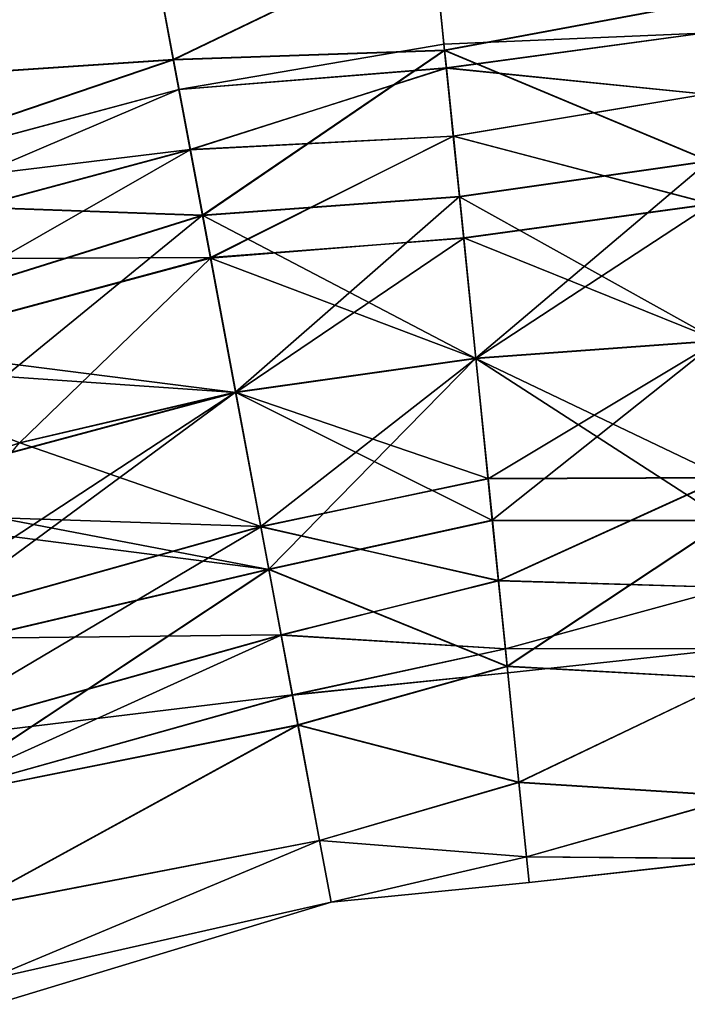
# Model space of a CAD drawing. Header units: millimetres. Extents: x -682 to 137, y -14 to 967.
# Tile 185 of 256: x -200 to -190, y 96 to 110. Entities that reach past the tile are written whole.
import ezdxf

# ---------------------------------------------------------------- set-up
doc = ezdxf.new("R2010")
doc.units = ezdxf.units.MM
doc.header["$LTSCALE"] = 65.185185
for name, color, linetype in [('4605', 7, 'CONTINUOUS'), ('4606', 7, 'CONTINUOUS'), ('4607', 7, 'CONTINUOUS'), ('4608', 7, 'CONTINUOUS'), ('4609', 7, 'CONTINUOUS'), ('4610', 7, 'CONTINUOUS'), ('4611', 7, 'CONTINUOUS'), ('4612', 7, 'CONTINUOUS')]:
    doc.layers.add(name, color=color, linetype=linetype)

msp = doc.modelspace()

# ---------------------------------------------------------------- linework, layer by layer
at = {"layer": '4605', "color": 7, "linetype": 'CONTINUOUS', "true_color": 0x191919}
for points in [[(-204.509, 109.582, 2.315), (-204.159, 108.577, 4.406), (-198.06, 110.652, 3.747), (-204.509, 109.582, 2.315)], [(-204.156, 108.574, -4.41), (-204.508, 109.581, -2.32), (-198.058, 110.649, -3.753), (-204.156, 108.574, -4.41)], [(-198.06, 110.652, 3.747), (-204.159, 108.577, 4.406), (-197.753, 109.007, 5.743), (-198.06, 110.652, 3.747)], [(-197.75, 109.003, -5.747), (-204.156, 108.574, -4.41), (-198.058, 110.649, -3.753), (-197.75, 109.003, -5.747)], [(-204.159, 108.577, 4.406), (-203.613, 107.011, 6.066), (-197.753, 109.007, 5.743), (-204.159, 108.577, 4.406)], [(-203.61, 107.007, -6.069), (-204.156, 108.574, -4.41), (-197.75, 109.003, -5.747), (-203.61, 107.007, -6.069)], [(-197.753, 109.007, 5.743), (-203.613, 107.011, 6.066), (-197.339, 106.79, 7.047), (-197.753, 109.007, 5.743)], [(-197.335, 106.785, -7.049), (-203.61, 107.007, -6.069), (-197.75, 109.003, -5.747), (-197.335, 106.785, -7.049)], [(-203.613, 107.011, 6.066), (-202.925, 105.037, 7.132), (-197.339, 106.79, 7.047), (-203.613, 107.011, 6.066)], [(-202.921, 105.033, -7.134), (-203.61, 107.007, -6.069), (-197.335, 106.785, -7.049), (-202.921, 105.033, -7.134)], [(-202.925, 105.037, 7.132), (-202.162, 102.849, 7.5), (-197.339, 106.79, 7.047), (-202.925, 105.037, 7.132)], [(-196.863, 104.264, -7.5), (-202.921, 105.033, -7.134), (-197.335, 106.785, -7.049), (-196.863, 104.264, -7.5)], [(-197.339, 106.79, 7.047), (-202.162, 102.849, 7.5), (-196.868, 104.268, 7.5), (-197.339, 106.79, 7.047)], [(-202.158, 102.845, -7.5), (-202.921, 105.033, -7.134), (-196.863, 104.264, -7.5), (-202.158, 102.845, -7.5)]]:
    msp.add_3dface(points, dxfattribs=at)
at = {"layer": '4606', "color": 7, "linetype": 'CONTINUOUS', "true_color": 0x191919}
for points in [[(-196.868, 104.268, 7.5), (-202.162, 102.849, 7.5), (-202.098, 100.408, 7.134), (-196.868, 104.268, 7.5)], [(-202.158, 102.845, -7.5), (-196.863, 104.264, -7.5), (-196.392, 101.742, -7.047), (-202.158, 102.845, -7.5)], [(-196.868, 104.268, 7.5), (-202.098, 100.408, 7.134), (-196.396, 101.747, 7.049), (-196.868, 104.268, 7.5)], [(-202.901, 102.577, -7.5), (-202.158, 102.845, -7.5), (-196.392, 101.742, -7.047), (-202.901, 102.577, -7.5)], [(-202.094, 100.405, -7.132), (-202.901, 102.577, -7.5), (-196.392, 101.742, -7.047), (-202.094, 100.405, -7.132)], [(-202.098, 100.408, 7.134), (-201.37, 98.448, 6.069), (-196.396, 101.747, 7.049), (-202.098, 100.408, 7.134)], [(-201.366, 98.445, -6.066), (-202.094, 100.405, -7.132), (-196.392, 101.742, -7.047), (-201.366, 98.445, -6.066)], [(-196.396, 101.747, 7.049), (-201.37, 98.448, 6.069), (-195.981, 99.529, 5.747), (-196.396, 101.747, 7.049)], [(-195.978, 99.525, -5.743), (-201.366, 98.445, -6.066), (-196.392, 101.742, -7.047), (-195.978, 99.525, -5.743)], [(-201.37, 98.448, 6.069), (-200.792, 96.893, 4.41), (-195.981, 99.529, 5.747), (-201.37, 98.448, 6.069)], [(-200.789, 96.891, -4.406), (-201.366, 98.445, -6.066), (-195.978, 99.525, -5.743), (-200.789, 96.891, -4.406)], [(-195.981, 99.529, 5.747), (-200.792, 96.893, 4.41), (-195.673, 97.883, 3.753), (-195.981, 99.529, 5.747)], [(-195.671, 97.88, -3.747), (-200.789, 96.891, -4.406), (-195.978, 99.525, -5.743), (-195.671, 97.88, -3.747)], [(-200.792, 96.893, 4.41), (-200.42, 95.894, 2.32), (-195.673, 97.883, 3.753), (-200.792, 96.893, 4.41)], [(-200.419, 95.893, -2.315), (-200.789, 96.891, -4.406), (-195.671, 97.88, -3.747), (-200.419, 95.893, -2.315)], [(-195.673, 97.883, 3.753), (-200.42, 95.894, 2.32), (-195.509, 97.006, 1.305), (-195.673, 97.883, 3.753)], [(-195.508, 97.005, -1.299), (-200.419, 95.893, -2.315), (-195.671, 97.88, -3.747), (-195.508, 97.005, -1.299)], [(-200.42, 95.894, 2.32), (-200.291, 95.549, 0.003), (-195.509, 97.006, 1.305), (-200.42, 95.894, 2.32)], [(-200.291, 95.549, 0.003), (-200.419, 95.893, -2.315), (-195.508, 97.005, -1.299), (-200.291, 95.549, 0.003)], [(-195.509, 97.006, 1.305), (-200.291, 95.549, 0.003), (-195.508, 97.005, -1.299), (-195.509, 97.006, 1.305)]]:
    msp.add_3dface(points, dxfattribs=at)
at = {"layer": '4607', "color": 7, "linetype": 'CONTINUOUS', "true_color": 0x191919}
for points in [[(-196.508, 102.348, 4.055), (-202.252, 100.739, 4.055), (-196.867, 104.267, 4.5), (-196.508, 102.348, 4.055)], [(-196.867, 104.267, 4.5), (-202.252, 100.739, 4.055), (-199.94, 103.548, 4.5), (-196.867, 104.267, 4.5)], [(-196.864, 104.265, -4.5), (-199.937, 103.546, -4.5), (-196.507, 102.355, -4.058), (-196.864, 104.265, -4.5)], [(-199.937, 103.546, -4.5), (-202.931, 102.567, -4.5), (-196.507, 102.355, -4.058), (-199.937, 103.546, -4.5)], [(-196.507, 102.355, -4.058), (-202.931, 102.567, -4.5), (-202.253, 100.746, -4.058), (-196.507, 102.355, -4.058)], [(-196.507, 102.355, -4.058), (-202.253, 100.746, -4.058), (-196.219, 100.812, -2.811), (-196.507, 102.355, -4.058)], [(-196.508, 102.348, 4.055), (-201.705, 99.271, 2.805), (-202.252, 100.739, 4.055), (-196.508, 102.348, 4.055)], [(-196.22, 100.807, 2.805), (-201.705, 99.271, 2.805), (-196.508, 102.348, 4.055), (-196.22, 100.807, 2.805)], [(-196.219, 100.812, -2.811), (-202.253, 100.746, -4.058), (-201.706, 99.275, -2.811), (-196.219, 100.812, -2.811)], [(-196.219, 100.812, -2.811), (-201.706, 99.275, -2.811), (-196.059, 99.955, -1.006), (-196.219, 100.812, -2.811)], [(-196.22, 100.807, 2.805), (-201.402, 98.456, 0.999), (-201.705, 99.271, 2.805), (-196.22, 100.807, 2.805)], [(-196.059, 99.953, 0.999), (-201.402, 98.456, 0.999), (-196.22, 100.807, 2.805), (-196.059, 99.953, 0.999)], [(-196.059, 99.955, -1.006), (-201.706, 99.275, -2.811), (-201.402, 98.458, -1.006), (-196.059, 99.955, -1.006)], [(-196.059, 99.955, -1.006), (-201.402, 98.458, -1.006), (-196.059, 99.953, 0.999), (-196.059, 99.955, -1.006)], [(-196.059, 99.953, 0.999), (-201.402, 98.458, -1.006), (-201.402, 98.456, 0.999), (-196.059, 99.953, 0.999)]]:
    msp.add_3dface(points, dxfattribs=at)
at = {"layer": '4608', "color": 7, "linetype": 'CONTINUOUS', "true_color": 0x191919}
for points in [[(-197.672, 108.577, 1.006), (-203.639, 106.976, 1.006), (-197.672, 108.579, -0.999), (-197.672, 108.577, 1.006)], [(-197.672, 108.579, -0.999), (-203.639, 106.976, 1.006), (-203.639, 106.977, -0.999), (-197.672, 108.579, -0.999)], [(-197.672, 108.579, -0.999), (-203.639, 106.977, -0.999), (-197.512, 107.725, -2.805), (-197.672, 108.579, -0.999)], [(-197.672, 108.577, 1.006), (-203.352, 106.153, 2.811), (-203.639, 106.976, 1.006), (-197.672, 108.577, 1.006)], [(-197.512, 107.72, 2.811), (-203.352, 106.153, 2.811), (-197.672, 108.577, 1.006), (-197.512, 107.72, 2.811)], [(-197.512, 107.725, -2.805), (-203.639, 106.977, -0.999), (-203.352, 106.157, -2.805), (-197.512, 107.725, -2.805)], [(-197.512, 107.725, -2.805), (-203.352, 106.157, -2.805), (-197.223, 106.184, -4.055), (-197.512, 107.725, -2.805)], [(-197.512, 107.72, 2.811), (-202.834, 104.671, 4.058), (-203.352, 106.153, 2.811), (-197.512, 107.72, 2.811)], [(-197.224, 106.177, 4.058), (-202.834, 104.671, 4.058), (-197.512, 107.72, 2.811), (-197.224, 106.177, 4.058)], [(-197.223, 106.184, -4.055), (-203.352, 106.157, -2.805), (-202.835, 104.678, -4.055), (-197.223, 106.184, -4.055)], [(-196.864, 104.265, -4.5), (-197.223, 106.184, -4.055), (-202.835, 104.678, -4.055), (-196.864, 104.265, -4.5)], [(-197.224, 106.177, 4.058), (-199.94, 103.548, 4.5), (-202.834, 104.671, 4.058), (-197.224, 106.177, 4.058)], [(-196.867, 104.267, 4.5), (-199.94, 103.548, 4.5), (-197.224, 106.177, 4.058), (-196.867, 104.267, 4.5)], [(-202.931, 102.567, -4.5), (-199.937, 103.546, -4.5), (-202.835, 104.678, -4.055), (-202.931, 102.567, -4.5)], [(-199.937, 103.546, -4.5), (-196.864, 104.265, -4.5), (-202.835, 104.678, -4.055), (-199.937, 103.546, -4.5)]]:
    msp.add_3dface(points, dxfattribs=at)
at = {"layer": '4609', "color": 7, "linetype": 'CONTINUOUS', "true_color": 0x191919}
for points in [[(-198.06, 110.652, 3.747), (-197.753, 109.007, 5.743), (-194.061, 110.788, 4.406), (-198.06, 110.652, 3.747)], [(-197.75, 109.003, -5.747), (-198.058, 110.649, -3.753), (-194.06, 110.784, -4.411), (-197.75, 109.003, -5.747)], [(-194.061, 110.788, 4.406), (-197.753, 109.007, 5.743), (-193.893, 109.137, 6.066), (-194.061, 110.788, 4.406)], [(-193.892, 109.133, -6.069), (-197.75, 109.003, -5.747), (-194.06, 110.784, -4.411), (-193.892, 109.133, -6.069)], [(-194.061, 110.788, 4.406), (-193.893, 109.137, 6.066), (-190.241, 109.817, 5.743), (-194.061, 110.788, 4.406)], [(-193.892, 109.133, -6.069), (-194.06, 110.784, -4.411), (-190.24, 109.813, -5.747), (-193.892, 109.133, -6.069)], [(-190.241, 109.817, 5.743), (-193.893, 109.137, 6.066), (-190.128, 107.565, 7.047), (-190.241, 109.817, 5.743)], [(-190.127, 107.559, -7.049), (-193.892, 109.133, -6.069), (-190.24, 109.813, -5.747), (-190.127, 107.559, -7.049)], [(-197.753, 109.007, 5.743), (-197.339, 106.79, 7.047), (-193.893, 109.137, 6.066), (-197.753, 109.007, 5.743)], [(-197.335, 106.785, -7.049), (-197.75, 109.003, -5.747), (-193.892, 109.133, -6.069), (-197.335, 106.785, -7.049)], [(-193.893, 109.137, 6.066), (-197.339, 106.79, 7.047), (-193.682, 107.057, 7.132), (-193.893, 109.137, 6.066)], [(-193.681, 107.052, -7.134), (-197.335, 106.785, -7.049), (-193.892, 109.133, -6.069), (-193.681, 107.052, -7.134)], [(-193.893, 109.137, 6.066), (-193.682, 107.057, 7.132), (-190.128, 107.565, 7.047), (-193.893, 109.137, 6.066)], [(-193.681, 107.052, -7.134), (-193.892, 109.133, -6.069), (-190.127, 107.559, -7.049), (-193.681, 107.052, -7.134)], [(-193.682, 107.057, 7.132), (-193.448, 104.751, 7.5), (-190.128, 107.565, 7.047), (-193.682, 107.057, 7.132)], [(-189.999, 104.997, -7.5), (-193.681, 107.052, -7.134), (-190.127, 107.559, -7.049), (-189.999, 104.997, -7.5)], [(-190.128, 107.565, 7.047), (-193.448, 104.751, 7.5), (-190.001, 105.003, 7.5), (-190.128, 107.565, 7.047)], [(-197.339, 106.79, 7.047), (-196.868, 104.268, 7.5), (-193.682, 107.057, 7.132), (-197.339, 106.79, 7.047)], [(-193.447, 104.746, -7.5), (-197.335, 106.785, -7.049), (-193.681, 107.052, -7.134), (-193.447, 104.746, -7.5)], [(-193.682, 107.057, 7.132), (-196.868, 104.268, 7.5), (-193.448, 104.751, 7.5), (-193.682, 107.057, 7.132)], [(-193.447, 104.746, -7.5), (-193.681, 107.052, -7.134), (-189.999, 104.997, -7.5), (-193.447, 104.746, -7.5)], [(-196.863, 104.264, -7.5), (-197.335, 106.785, -7.049), (-193.447, 104.746, -7.5), (-196.863, 104.264, -7.5)]]:
    msp.add_3dface(points, dxfattribs=at)
at = {"layer": '4610', "color": 7, "linetype": 'CONTINUOUS', "true_color": 0x191919}
for points in [[(-190.001, 105.003, 7.5), (-193.448, 104.751, 7.5), (-193.214, 102.445, 7.134), (-190.001, 105.003, 7.5)], [(-193.447, 104.746, -7.5), (-189.999, 104.997, -7.5), (-189.872, 102.435, -7.047), (-193.447, 104.746, -7.5)], [(-190.001, 105.003, 7.5), (-193.214, 102.445, 7.134), (-189.873, 102.441, 7.049), (-190.001, 105.003, 7.5)], [(-196.868, 104.268, 7.5), (-196.396, 101.747, 7.049), (-193.448, 104.751, 7.5), (-196.868, 104.268, 7.5)], [(-196.863, 104.264, -7.5), (-193.447, 104.746, -7.5), (-193.213, 102.44, -7.132), (-196.863, 104.264, -7.5)], [(-193.448, 104.751, 7.5), (-196.396, 101.747, 7.049), (-193.214, 102.445, 7.134), (-193.448, 104.751, 7.5)], [(-193.213, 102.44, -7.132), (-193.447, 104.746, -7.5), (-189.872, 102.435, -7.047), (-193.213, 102.44, -7.132)], [(-196.392, 101.742, -7.047), (-196.863, 104.264, -7.5), (-193.213, 102.44, -7.132), (-196.392, 101.742, -7.047)], [(-193.214, 102.445, 7.134), (-196.396, 101.747, 7.049), (-193.002, 100.364, 6.069), (-193.214, 102.445, 7.134)], [(-193.002, 100.36, -6.066), (-196.392, 101.742, -7.047), (-193.213, 102.44, -7.132), (-193.002, 100.36, -6.066)], [(-193.214, 102.445, 7.134), (-193.002, 100.364, 6.069), (-189.873, 102.441, 7.049), (-193.214, 102.445, 7.134)], [(-193.002, 100.36, -6.066), (-193.213, 102.44, -7.132), (-189.872, 102.435, -7.047), (-193.002, 100.36, -6.066)], [(-189.873, 102.441, 7.049), (-193.002, 100.364, 6.069), (-189.76, 100.187, 5.747), (-189.873, 102.441, 7.049)], [(-189.759, 100.183, -5.743), (-193.002, 100.36, -6.066), (-189.872, 102.435, -7.047), (-189.759, 100.183, -5.743)], [(-196.396, 101.747, 7.049), (-195.981, 99.529, 5.747), (-193.002, 100.364, 6.069), (-196.396, 101.747, 7.049)], [(-195.978, 99.525, -5.743), (-196.392, 101.742, -7.047), (-193.002, 100.36, -6.066), (-195.978, 99.525, -5.743)], [(-193.002, 100.364, 6.069), (-195.981, 99.529, 5.747), (-192.835, 98.713, 4.411), (-193.002, 100.364, 6.069)], [(-192.834, 98.709, -4.406), (-195.978, 99.525, -5.743), (-193.002, 100.36, -6.066), (-192.834, 98.709, -4.406)], [(-193.002, 100.364, 6.069), (-192.835, 98.713, 4.411), (-189.76, 100.187, 5.747), (-193.002, 100.364, 6.069)], [(-192.834, 98.709, -4.406), (-193.002, 100.36, -6.066), (-189.759, 100.183, -5.743), (-192.834, 98.709, -4.406)], [(-189.76, 100.187, 5.747), (-192.835, 98.713, 4.411), (-189.677, 98.514, 3.753), (-189.76, 100.187, 5.747)], [(-189.676, 98.511, -3.747), (-192.834, 98.709, -4.406), (-189.759, 100.183, -5.743), (-189.676, 98.511, -3.747)], [(-195.981, 99.529, 5.747), (-195.673, 97.883, 3.753), (-192.835, 98.713, 4.411), (-195.981, 99.529, 5.747)], [(-195.671, 97.88, -3.747), (-195.978, 99.525, -5.743), (-192.834, 98.709, -4.406), (-195.671, 97.88, -3.747)], [(-192.835, 98.713, 4.411), (-195.673, 97.883, 3.753), (-192.727, 97.652, 2.32), (-192.835, 98.713, 4.411)], [(-192.727, 97.65, -2.315), (-195.671, 97.88, -3.747), (-192.834, 98.709, -4.406), (-192.727, 97.65, -2.315)], [(-192.835, 98.713, 4.411), (-192.727, 97.652, 2.32), (-189.677, 98.514, 3.753), (-192.835, 98.713, 4.411)], [(-192.727, 97.65, -2.315), (-192.834, 98.709, -4.406), (-189.676, 98.511, -3.747), (-192.727, 97.65, -2.315)], [(-189.677, 98.514, 3.753), (-192.727, 97.652, 2.32), (-189.632, 97.624, 1.305), (-189.677, 98.514, 3.753)], [(-189.632, 97.623, -1.299), (-192.727, 97.65, -2.315), (-189.676, 98.511, -3.747), (-189.632, 97.623, -1.299)], [(-195.673, 97.883, 3.753), (-195.509, 97.006, 1.305), (-192.727, 97.652, 2.32), (-195.673, 97.883, 3.753)], [(-195.508, 97.005, -1.299), (-195.671, 97.88, -3.747), (-192.727, 97.65, -2.315), (-195.508, 97.005, -1.299)], [(-192.727, 97.652, 2.32), (-195.509, 97.006, 1.305), (-192.69, 97.286, 0.003), (-192.727, 97.652, 2.32)], [(-192.69, 97.286, 0.003), (-195.508, 97.005, -1.299), (-192.727, 97.65, -2.315), (-192.69, 97.286, 0.003)], [(-192.727, 97.652, 2.32), (-192.69, 97.286, 0.003), (-189.632, 97.624, 1.305), (-192.727, 97.652, 2.32)], [(-192.69, 97.286, 0.003), (-192.727, 97.65, -2.315), (-189.632, 97.623, -1.299), (-192.69, 97.286, 0.003)], [(-189.632, 97.624, 1.305), (-192.69, 97.286, 0.003), (-189.632, 97.623, -1.299), (-189.632, 97.624, 1.305)], [(-195.509, 97.006, 1.305), (-195.508, 97.005, -1.299), (-192.69, 97.286, 0.003), (-195.509, 97.006, 1.305)]]:
    msp.add_3dface(points, dxfattribs=at)
at = {"layer": '4611', "color": 7, "linetype": 'CONTINUOUS', "true_color": 0x191919}
for points in [[(-189.903, 103.052, 4.055), (-193.447, 104.75, 4.5), (-190, 105.002, 4.5), (-189.903, 103.052, 4.055)], [(-193.447, 104.747, -4.5), (-193.273, 103.033, -4.157), (-190, 104.998, -4.5), (-193.447, 104.747, -4.5)], [(-190, 104.998, -4.5), (-193.273, 103.033, -4.157), (-189.902, 103.048, -4.054), (-190, 104.998, -4.5)], [(-193.273, 103.037, 4.158), (-196.867, 104.267, 4.5), (-193.447, 104.75, 4.5), (-193.273, 103.037, 4.158)], [(-196.864, 104.265, -4.5), (-196.507, 102.355, -4.058), (-193.447, 104.747, -4.5), (-196.864, 104.265, -4.5)], [(-193.447, 104.747, -4.5), (-196.507, 102.355, -4.058), (-193.273, 103.033, -4.157), (-193.447, 104.747, -4.5)], [(-193.273, 103.037, 4.158), (-193.447, 104.75, 4.5), (-189.903, 103.052, 4.055), (-193.273, 103.037, 4.158)], [(-196.508, 102.348, 4.055), (-196.867, 104.267, 4.5), (-193.273, 103.037, 4.158), (-196.508, 102.348, 4.055)], [(-193.126, 101.584, 3.183), (-196.508, 102.348, 4.055), (-193.273, 103.037, 4.158), (-193.126, 101.584, 3.183)], [(-193.273, 103.033, -4.157), (-196.507, 102.355, -4.058), (-193.125, 101.581, -3.181), (-193.273, 103.033, -4.157)], [(-193.126, 101.584, 3.183), (-193.273, 103.037, 4.158), (-189.903, 103.052, 4.055), (-193.126, 101.584, 3.183)], [(-193.273, 103.033, -4.157), (-193.125, 101.581, -3.181), (-189.902, 103.048, -4.054), (-193.273, 103.033, -4.157)], [(-189.825, 101.487, 2.807), (-193.126, 101.584, 3.183), (-189.903, 103.052, 4.055), (-189.825, 101.487, 2.807)], [(-189.902, 103.048, -4.054), (-193.125, 101.581, -3.181), (-189.824, 101.485, -2.804), (-189.902, 103.048, -4.054)], [(-196.22, 100.807, 2.805), (-196.508, 102.348, 4.055), (-193.126, 101.584, 3.183), (-196.22, 100.807, 2.805)], [(-196.507, 102.355, -4.058), (-196.219, 100.812, -2.811), (-193.125, 101.581, -3.181), (-196.507, 102.355, -4.058)], [(-193.027, 100.612, 1.724), (-196.22, 100.807, 2.805), (-193.126, 101.584, 3.183), (-193.027, 100.612, 1.724)], [(-193.125, 101.581, -3.181), (-196.219, 100.812, -2.811), (-193.027, 100.611, -1.72), (-193.125, 101.581, -3.181)], [(-193.027, 100.612, 1.724), (-193.126, 101.584, 3.183), (-189.825, 101.487, 2.807), (-193.027, 100.612, 1.724)], [(-193.125, 101.581, -3.181), (-193.027, 100.611, -1.72), (-189.824, 101.485, -2.804), (-193.125, 101.581, -3.181)], [(-189.781, 100.619, 1.003), (-193.027, 100.612, 1.724), (-189.825, 101.487, 2.807), (-189.781, 100.619, 1.003)], [(-189.824, 101.485, -2.804), (-193.027, 100.611, -1.72), (-189.781, 100.618, -1), (-189.824, 101.485, -2.804)], [(-196.059, 99.953, 0.999), (-196.22, 100.807, 2.805), (-193.027, 100.612, 1.724), (-196.059, 99.953, 0.999)], [(-196.219, 100.812, -2.811), (-196.059, 99.955, -1.006), (-193.027, 100.611, -1.72), (-196.219, 100.812, -2.811)], [(-192.992, 100.271, 0.002), (-196.059, 99.953, 0.999), (-193.027, 100.612, 1.724), (-192.992, 100.271, 0.002)], [(-193.027, 100.611, -1.72), (-196.059, 99.955, -1.006), (-192.992, 100.271, 0.002), (-193.027, 100.611, -1.72)], [(-192.992, 100.271, 0.002), (-193.027, 100.612, 1.724), (-189.781, 100.619, 1.003), (-192.992, 100.271, 0.002)], [(-193.027, 100.611, -1.72), (-192.992, 100.271, 0.002), (-189.781, 100.618, -1), (-193.027, 100.611, -1.72)], [(-189.781, 100.618, -1), (-192.992, 100.271, 0.002), (-189.781, 100.619, 1.003), (-189.781, 100.618, -1)], [(-196.059, 99.955, -1.006), (-196.059, 99.953, 0.999), (-192.992, 100.271, 0.002), (-196.059, 99.955, -1.006)]]:
    msp.add_3dface(points, dxfattribs=at)
at = {"layer": '4612', "color": 7, "linetype": 'CONTINUOUS', "true_color": 0x191919}
for points in [[(-193.867, 108.886, 1.72), (-193.902, 109.226, -0.002), (-190.219, 109.382, 1), (-193.867, 108.886, 1.72)], [(-190.219, 109.382, 1), (-193.902, 109.226, -0.002), (-190.219, 109.381, -1.003), (-190.219, 109.382, 1)], [(-193.902, 109.226, -0.002), (-193.867, 108.885, -1.724), (-190.219, 109.381, -1.003), (-193.902, 109.226, -0.002)], [(-190.176, 108.515, 2.804), (-193.867, 108.886, 1.72), (-190.219, 109.382, 1), (-190.176, 108.515, 2.804)], [(-190.219, 109.381, -1.003), (-193.867, 108.885, -1.724), (-190.175, 108.513, -2.807), (-190.219, 109.381, -1.003)], [(-197.672, 108.577, 1.006), (-197.672, 108.579, -0.999), (-193.902, 109.226, -0.002), (-197.672, 108.577, 1.006)], [(-193.867, 108.886, 1.72), (-197.672, 108.577, 1.006), (-193.902, 109.226, -0.002), (-193.867, 108.886, 1.72)], [(-193.902, 109.226, -0.002), (-197.672, 108.579, -0.999), (-193.867, 108.885, -1.724), (-193.902, 109.226, -0.002)], [(-197.512, 107.72, 2.811), (-197.672, 108.577, 1.006), (-193.867, 108.886, 1.72), (-197.512, 107.72, 2.811)], [(-197.672, 108.579, -0.999), (-197.512, 107.725, -2.805), (-193.867, 108.885, -1.724), (-197.672, 108.579, -0.999)], [(-193.769, 107.916, 3.181), (-197.512, 107.72, 2.811), (-193.867, 108.886, 1.72), (-193.769, 107.916, 3.181)], [(-193.867, 108.885, -1.724), (-197.512, 107.725, -2.805), (-193.768, 107.913, -3.183), (-193.867, 108.885, -1.724)], [(-193.769, 107.916, 3.181), (-193.867, 108.886, 1.72), (-190.176, 108.515, 2.804), (-193.769, 107.916, 3.181)], [(-193.867, 108.885, -1.724), (-193.768, 107.913, -3.183), (-190.175, 108.513, -2.807), (-193.867, 108.885, -1.724)], [(-190.098, 106.952, 4.054), (-193.769, 107.916, 3.181), (-190.176, 108.515, 2.804), (-190.098, 106.952, 4.054)], [(-190.175, 108.513, -2.807), (-193.768, 107.913, -3.183), (-190.097, 106.948, -4.055), (-190.175, 108.513, -2.807)], [(-197.224, 106.177, 4.058), (-197.512, 107.72, 2.811), (-193.769, 107.916, 3.181), (-197.224, 106.177, 4.058)], [(-197.512, 107.725, -2.805), (-197.223, 106.184, -4.055), (-193.768, 107.913, -3.183), (-197.512, 107.725, -2.805)], [(-193.621, 106.464, 4.157), (-197.224, 106.177, 4.058), (-193.769, 107.916, 3.181), (-193.621, 106.464, 4.157)], [(-193.768, 107.913, -3.183), (-197.223, 106.184, -4.055), (-193.621, 106.46, -4.158), (-193.768, 107.913, -3.183)], [(-193.621, 106.464, 4.157), (-193.769, 107.916, 3.181), (-190.098, 106.952, 4.054), (-193.621, 106.464, 4.157)], [(-193.768, 107.913, -3.183), (-193.621, 106.46, -4.158), (-190.097, 106.948, -4.055), (-193.768, 107.913, -3.183)], [(-190, 105.002, 4.5), (-193.621, 106.464, 4.157), (-190.098, 106.952, 4.054), (-190, 105.002, 4.5)], [(-193.621, 106.46, -4.158), (-193.447, 104.747, -4.5), (-190.097, 106.948, -4.055), (-193.621, 106.46, -4.158)], [(-193.447, 104.747, -4.5), (-190, 104.998, -4.5), (-190.097, 106.948, -4.055), (-193.447, 104.747, -4.5)], [(-193.447, 104.75, 4.5), (-197.224, 106.177, 4.058), (-193.621, 106.464, 4.157), (-193.447, 104.75, 4.5)], [(-197.223, 106.184, -4.055), (-196.864, 104.265, -4.5), (-193.621, 106.46, -4.158), (-197.223, 106.184, -4.055)], [(-196.864, 104.265, -4.5), (-193.447, 104.747, -4.5), (-193.621, 106.46, -4.158), (-196.864, 104.265, -4.5)], [(-190, 105.002, 4.5), (-193.447, 104.75, 4.5), (-193.621, 106.464, 4.157), (-190, 105.002, 4.5)], [(-196.867, 104.267, 4.5), (-197.224, 106.177, 4.058), (-193.447, 104.75, 4.5), (-196.867, 104.267, 4.5)]]:
    msp.add_3dface(points, dxfattribs=at)

doc.saveas('drawing.dxf')
